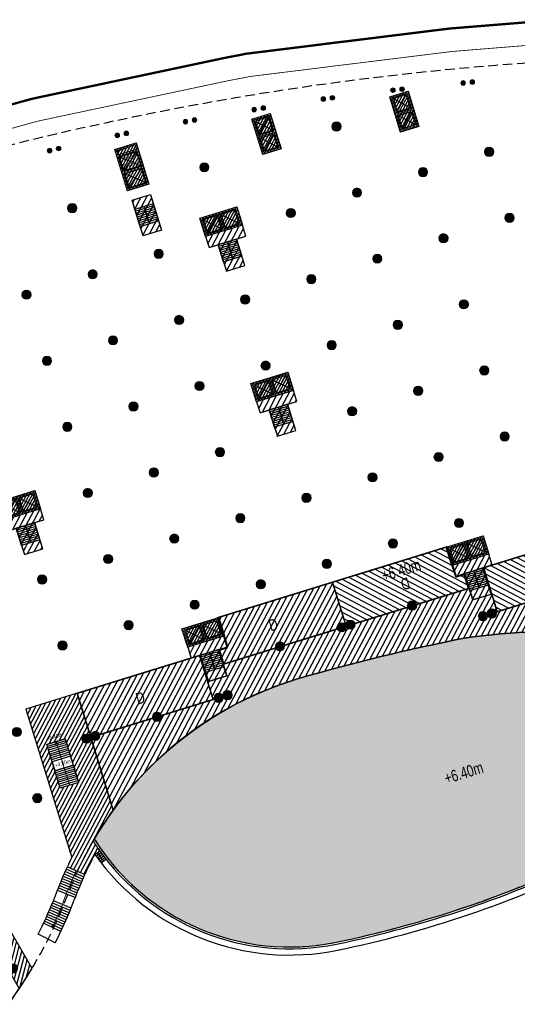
# Model space of a CAD drawing. Header units: millimetres. Extents: x -1402 to -179, y -280 to 6164.
# Tile 40 of 212: x -654 to -589, y 632 to 760. Entities that reach past the tile are written whole.
import ezdxf

# ---------------------------------------------------------------- set-up
doc = ezdxf.new("R2010")
doc.units = ezdxf.units.MM
for name, pattern in [('AJN-Limite', [1.25, 0.5, -0.25, 0, -0.25, 0, -0.25]), ('AJN-Projection', [0.375, 0.25, -0.125]), ('DASH', [0.35, 0.25, -0.1])]:
    doc.linetypes.add(name, pattern=pattern)
doc.layers.get('0').update_dxf_attribs({"linetype": 'CONTINUOUS'})
for name, color, linetype, lineweight in [('AJN-2-POT 120', 2, 'CONTINUOUS', 20), ('AJN-2-POT 60', 2, 'CONTINUOUS', 20), ('AJN-2-SBT-C', 2, 'CONTINUOUS', 20), ('AJN-5-ASC-C', 230, 'CONTINUOUS', 30), ('AJN-7-100-L', 10, 'CONTINUOUS', 18), ('AJN-7-500-A', 10, 'CONTINUOUS', 18), ('AJN-8-252-H', 252, 'CONTINUOUS', 20), ('GEO-1-LIM-V', 10, 'AJN-Limite', 25)]:
    doc.layers.add(name, color=color, linetype=linetype, lineweight=lineweight)
for name, color, linetype, true_color in [('AJN-2-SBT-H', 7, 'CONTINUOUS', 0x6e6e6e), ('AJN-9-SRF-MARINHORIZON-CIRCULATION 50 %', 7, 'CONTINUOUS', 0xff80ff), ('AJN-9-SRF-MARINHORIZON-CIRUCLATION 100 %', 7, 'CONTINUOUS', 0xd100d1), ('AJN-9-SRF-MARINHORIZON-HOUSING DUPLEX', 7, 'CONTINUOUS', 0x96cd7e), ('AJN-9-SRF-MARINHORIZON-NOT ACCESSIBLE', 7, 'CONTINUOUS', 0xcd6928), ('AJN-9-SRF-MARINHORIZON-TERRACE 50%', 7, 'CONTINUOUS', 0xf8d731)]:
    doc.layers.add(name, color=color, linetype=linetype, true_color=true_color)
for name, color, linetype in [('AJN-2-SBT-P', 251, 'AJN-Projection'), ('AJN-2-SBT-V', 51, 'CONTINUOUS'), ('AJN-8-251-H', 251, 'CONTINUOUS')]:
    doc.layers.add(name, color=color, linetype=linetype)
doc.layers.add('AJN-6-Etang', color=7, linetype='CONTINUOUS', lineweight=15, true_color=0x46a499)
doc.styles.get("Standard").update_dxf_attribs({"font": 'rs.shx', "bigfont": 'hztxt.shx'})

# ---------------------------------------------------------------- blocks, each defined once
blk = doc.blocks.new('1.20diam')
at = {"layer": 'AJN-2-SBT-H'}
h = blk.add_hatch(color=256, dxfattribs=at)
h.dxf.hatch_style = 1
edge = h.paths.add_edge_path()
edge.add_arc((0, 0), 0.6, 0, 360)
at = {"layer": 'AJN-2-POT 120', "linetype": 'Continuous'}
blk.add_circle((0, 0), 0.6, dxfattribs=at)
blk = doc.blocks.new('POT 2X1.2')
at = {"layer": 'AJN-2-POT 120', "linetype": 'Continuous', "rotation": 321.8181818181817}
for p in [(-0.6000000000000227, 0), (0.5999999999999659, 0)]:
    blk.add_blockref('1.20diam', p, dxfattribs=at)
blk = doc.blocks.new('A$C26D66667')
at = {"layer": 'AJN-2-SBT-V', "linetype": 'Continuous'}
for p, q in [((-2.273736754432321e-13, 2.340000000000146), (2.499999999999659, 2.340000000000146)), ((-5.684341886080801e-14, -2.273736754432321e-13), (5.684341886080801e-14, 2.339999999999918)), ((-2.842170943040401e-13, 2.079999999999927), (2.499999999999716, 2.080000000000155)), ((-2.273736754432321e-13, 1.819999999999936), (2.499999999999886, 1.819999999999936)), ((-2.273736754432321e-13, 1.559999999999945), (2.499999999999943, 1.560000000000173)), ((-5.684341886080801e-14, 1.299999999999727), (2.500000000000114, 1.299999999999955)), ((2.500000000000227, 2.340000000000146), (2.500000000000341, 0)), ((0, 1.039999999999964), (2.500000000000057, 1.039999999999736)), ((-1.13686837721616e-13, 0.7799999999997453), (2.499999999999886, 0.7799999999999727)), ((-1.70530256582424e-13, 0.5199999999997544), (2.500000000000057, 0.5199999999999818)), ((-1.13686837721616e-13, 0.2599999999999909), (2.5, 0.2599999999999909)), ((-5.684341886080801e-14, -2.273736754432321e-13), (2.500000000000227, 0))]:
    blk.add_line(p, q, dxfattribs=at)
blk = doc.blocks.new('ESCALIER COURBE')
at = {"layer": 'AJN-8-251-H', "linetype": 'Continuous'}
for p, q in [((-2.091465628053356, 1.405588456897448), (-0.2043146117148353, -0.2342875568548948)), ((-1.872455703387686, 1.656514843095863), (0.007522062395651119, 0.008420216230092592)), ((-3.169978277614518, 0.1367544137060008), (-1.247502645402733, -1.461563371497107)), ((-2.956494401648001, 0.3923987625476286), (-1.041011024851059, -1.214292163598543)), ((-2.741897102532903, 0.647109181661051), (-0.8334424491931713, -0.9679242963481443)), ((-2.526190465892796, 0.9008808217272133), (-0.62480087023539, -0.7224644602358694)), ((-2.309378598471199, 1.153708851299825), (-0.415090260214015, -0.477917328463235)), ((-4.009937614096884, -0.8972797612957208), (-2.060765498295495, -2.461076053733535)), ((-3.800957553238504, -0.6379605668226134), (-1.858627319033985, -2.210246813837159)), ((-3.590847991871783, -0.3795556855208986), (-1.6553966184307, -1.960301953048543)), ((-3.382344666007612, -0.1198189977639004), (-1.452913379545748, -1.709733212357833)), ((-3.418879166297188, -4.152096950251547), (-5.330543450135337, -2.541029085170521)), ((-3.205460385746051, -3.89750844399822), (-5.125533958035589, -2.296472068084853)), ((-2.993377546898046, -3.641805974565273), (-4.921807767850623, -2.050844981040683)), ((-4.505806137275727, -5.408086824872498), (-6.374642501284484, -3.747529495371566)), ((-4.285796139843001, -5.159172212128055), (-6.163301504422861, -3.508422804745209)), ((-4.067092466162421, -4.909109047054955), (-5.953215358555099, -3.268212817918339)), ((-3.849701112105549, -4.657904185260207), (-5.744389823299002, -3.02690612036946)), ((-3.633628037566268, -4.405564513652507), (-5.536830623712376, -2.78450932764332)), ((-5.173613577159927, -6.147871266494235), (-7.016136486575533, -4.45816439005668)), ((-4.949720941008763, -5.902443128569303), (-6.801065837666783, -4.222406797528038)), ((-4.727116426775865, -5.655846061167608), (-6.587232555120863, -3.985526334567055)), ((-6.312182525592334, -7.357243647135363), (-8.109842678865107, -5.619884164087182))]:
    blk.add_line(p, q, dxfattribs=at)
at = {"layer": 'AJN-8-251-H', "linetype": 'Continuous', "flags": 128}
for points in [[(-4.012698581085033, -0.8950646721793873, -0.01090874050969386), (-1.872455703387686, 1.656514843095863)], [(-2.06270429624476, -2.459520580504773, -0.01087050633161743), (-2.273736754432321e-13, 0, -6.100320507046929e-05), (0.007522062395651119, 0.008420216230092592)]]:
    blk.add_lwpolyline(points, format="xyb", dxfattribs=at)
at = {"layer": 'AJN-8-251-H', "linetype": 'Continuous'}
for points in [[(-8.109842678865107, -5.619884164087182, 0.01963747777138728), (-4.921807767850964, -2.050844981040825, -0.004816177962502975), (-4.012698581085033, -0.8950646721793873, -0.004816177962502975)], [(-6.312182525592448, -7.357243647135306, 0.01980274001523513), (-2.966707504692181, -3.609457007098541, -0.004953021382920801), (-2.06270429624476, -2.459520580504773, -0.004953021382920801)]]:
    blk.add_lwpolyline(points, format="xyb", dxfattribs=at)
at = {"layer": 'AJN-8-252-H', "flags": 128}
blk.add_lwpolyline([(-6.094875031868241, -5.303017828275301, 0.01317423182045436), (-3.944375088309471, -2.830298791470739, -0.01579367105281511), (-0.932506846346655, 0.8325026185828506)], format="xyb", dxfattribs=at)
blk.add_lwpolyline([(-5.716615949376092, -5.172940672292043), (-6.094875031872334, -5.303017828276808), (-6.018395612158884, -4.910397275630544)], dxfattribs=at)
blk = doc.blocks.new('0.60diam')
at = {"layer": 'AJN-2-SBT-H'}
h = blk.add_hatch(color=256, dxfattribs=at)
h.dxf.hatch_style = 1
edge = h.paths.add_edge_path()
edge.add_arc((0, 5.684341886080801e-14), 0.3, 0, 360)
at = {"layer": 'AJN-2-POT 60', "linetype": 'Continuous'}
blk.add_circle((0, 5.684341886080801e-14), 0.3, dxfattribs=at)
blk = doc.blocks.new('POT 2X0.6')
at = {"layer": 'AJN-2-POT 60'}
for p in [(-0.599999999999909, 0), (-0.599999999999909, 0), (0.6000000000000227, 0), (0.6000000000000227, 0)]:
    blk.add_blockref('0.60diam', p, dxfattribs=at)
blk = doc.blocks.new('A$C46E24FA1')
at = {"layer": 'AJN-2-SBT-V', "linetype": 'Continuous'}
for p, q in [((-2.273736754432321e-13, 2.340000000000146), (1.249999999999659, 2.340000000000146)), ((0, 0), (0, 2.3400000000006)), ((-3.410605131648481e-13, 2.079999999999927), (1.249999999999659, 2.079999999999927)), ((-2.273736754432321e-13, 1.819999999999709), (1.249999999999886, 1.820000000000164)), ((-1.13686837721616e-13, 1.559999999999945), (1.249999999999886, 1.559999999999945)), ((0, 1.299999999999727), (1.25, 1.300000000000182)), ((1.250000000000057, 2.3400000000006), (1.250000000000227, 0)), ((0, 1.039999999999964), (1.250000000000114, 1.039999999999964)), ((0, 0.7799999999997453), (1.249999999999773, 0.7800000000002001)), ((0, 0.5199999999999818), (1.25, 0.5199999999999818)), ((-1.13686837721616e-13, 0.2600000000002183), (1.25, 0.2600000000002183)), ((0, 0), (1.250000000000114, 0))]:
    blk.add_line(p, q, dxfattribs=at)
blk = doc.blocks.new('A$C0264420A')
at = {"layer": 'AJN-9-SRF-MARINHORIZON-CIRCULATION 50 %'}
h = blk.add_hatch(dxfattribs=at)
h.set_pattern_fill('ANSI31', color=256, scale=0.2)
h.set_pattern_definition([(45, (501.2276971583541, -440.6539288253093), (-0.4490128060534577, 0.4490128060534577), [])])
h.paths.add_polyline_path([(-1.250000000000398, 4.840000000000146), (1.250000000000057, 4.840000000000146), (1.250000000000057, 0), (-1.250000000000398, 0)])
at = {"layer": 'AJN-2-SBT-V', "flags": 128}
for points in [[(-1.250000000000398, 3.590000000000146), (-1.250000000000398, 4.840000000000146), (1.249999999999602, 4.840000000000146), (1.249999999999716, 3.590000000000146), (-1.250000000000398, 3.590000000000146)], [(-1.250000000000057, 0), (-1.250000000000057, 1.25), (1.249999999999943, 1.25), (1.250000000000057, 0), (-1.250000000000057, 0)]]:
    blk.add_lwpolyline(points, dxfattribs=at)
at = {"layer": 'AJN-9-SRF-MARINHORIZON-CIRCULATION 50 %'}
blk.add_lwpolyline([(-1.250000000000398, 4.840000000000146), (1.250000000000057, 4.840000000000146), (1.250000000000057, 0), (-1.250000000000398, 0)], close=True, dxfattribs=at)
at = {"linetype": 'Continuous', "rotation": 180}
for p in [(-3.410605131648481e-13, 3.590000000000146), (1.249999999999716, 3.590000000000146)]:
    blk.add_blockref('A$C46E24FA1', p, dxfattribs=at)
blk = doc.blocks.new('A$C63A44B90')
at = {"layer": 'AJN-2-SBT-H'}
h = blk.add_hatch(color=256, dxfattribs=at)
h.dxf.hatch_style = 1
h.paths.add_polyline_path([(-1.449999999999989, 0), (1.449999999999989, 8.881784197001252e-16), (1.449999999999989, 5.600000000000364), (-1.449999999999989, 5.600000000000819)])
h.paths.add_polyline_path([(-1.25, 4.799999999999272), (1.25, 4.799999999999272), (1.249999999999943, 5.400000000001), (-1.250000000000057, 5.400000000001)], flags=16)
h.paths.add_polyline_path([(1.25, 4.599999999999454), (1.25, 2.499999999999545), (-1.25, 2.499999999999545), (-1.25, 4.599999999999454)], flags=16)
h.paths.add_polyline_path([(1.149999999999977, 4.5), (1.149999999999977, 2.599999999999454), (-1.150000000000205, 2.599999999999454), (-1.150000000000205, 4.5)], flags=0)
h.paths.add_polyline_path([(1.25, 2.299999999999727), (1.25, 0.1999999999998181), (-1.25, 0.1999999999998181), (-1.25, 2.299999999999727)], flags=16)
h.paths.add_polyline_path([(1.149999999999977, 2.199999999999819), (1.149999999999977, 0.2999999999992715), (-1.150000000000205, 0.2999999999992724), (-1.150000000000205, 2.199999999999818)], flags=0)
h.paths.add_polyline_path([(-0.9275884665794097, 2.59974879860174), (0.9249672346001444, 2.599748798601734), (0.9249672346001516, 4.498285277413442), (-0.9275884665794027, 4.498285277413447)], flags=8)
at = {"layer": 'AJN-9-SRF-MARINHORIZON-CIRUCLATION 100 %'}
h = blk.add_hatch(dxfattribs=at)
h.set_pattern_fill('ANSI31', color=256, scale=0.1, angle=342.8336973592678)
h.set_pattern_definition([(44.99999999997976, (4295.467990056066, -2573.973389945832), (-0.2245064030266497, 0.2245064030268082), [])])
h.paths.add_polyline_path([(1.449999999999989, 0), (1.450000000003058, 5.599999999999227), (-1.449999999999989, 5.600000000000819), (-1.449999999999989, 8.881784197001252e-16)])
at = {"layer": 'AJN-2-SBT-C', "flags": 128}
for points in [[(-1.449999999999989, 0), (1.449999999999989, 0), (1.449999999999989, 5.600000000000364), (-1.449999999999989, 5.600000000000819)], [(-1.250000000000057, 5.400000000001), (1.249999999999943, 5.400000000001), (1.25, 4.799999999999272), (-1.25, 4.799999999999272)], [(1.25, 2.499999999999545), (-1.25, 2.499999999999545), (-1.25, 4.599999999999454), (1.25, 4.599999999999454)], [(-1.25, 0.1999999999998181), (-1.25, 2.299999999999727), (1.25, 2.299999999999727), (1.25, 0.1999999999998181)]]:
    blk.add_lwpolyline(points, close=True, dxfattribs=at)
at = {"layer": 'AJN-5-ASC-C'}
for p, q in [((1.149999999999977, 4.5), (-1.150000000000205, 2.599999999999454)), ((-1.150000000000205, 4.5), (1.149999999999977, 2.599999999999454)), ((1.149999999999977, 0.2999999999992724), (-1.150000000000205, 2.199999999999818)), ((-1.150000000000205, 0.2999999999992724), (1.149999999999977, 2.199999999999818))]:
    blk.add_line(p, q, dxfattribs=at)
at = {"layer": 'AJN-5-ASC-C', "flags": 128}
for points in [[(1.149999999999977, 4.5), (1.149999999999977, 2.599999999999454), (-1.150000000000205, 2.599999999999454), (-1.150000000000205, 4.5)], [(1.149999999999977, 0.2999999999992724), (1.149999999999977, 2.199999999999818), (-1.150000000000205, 2.199999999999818), (-1.150000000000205, 0.2999999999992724)]]:
    blk.add_lwpolyline(points, close=True, dxfattribs=at)
at = {"layer": 'AJN-8-251-H', "flags": 128}
blk.add_lwpolyline([(1.249999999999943, 5.400000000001), (-1.149999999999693, 5.300000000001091), (-1.249999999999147, 4.800000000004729)], dxfattribs=at)
at = {"layer": 'AJN-9-SRF-MARINHORIZON-CIRUCLATION 100 %'}
blk.add_lwpolyline([(-1.449999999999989, 5.600000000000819), (1.450000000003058, 5.599999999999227), (1.449999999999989, 0), (-1.449999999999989, 0)], close=True, dxfattribs=at)
at = {"layer": 'AJN-7-500-A', "insert": (-1.13686837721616e-13, 3.549999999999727), "char_height": 0.5, "attachment_point": 5}
blk.add_mtext_dynamic_manual_height_columns('{\\fSwis721 LtCn BT|b0|i0|c0|p34;FIRE\\PFITING}', width=11.10498822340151, gutter_width=35.69431197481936, heights=[0], dxfattribs=at)
blk = doc.blocks.new('A$C122A62CA')
at = {"layer": 'AJN-2-SBT-H'}
h = blk.add_hatch(color=256, dxfattribs=at)
h.dxf.hatch_style = 1
h.paths.add_polyline_path([(-1.250000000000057, -4.799999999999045), (1.249999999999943, -4.799999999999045), (1.249999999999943, 2.273736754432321e-13), (-1.249999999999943, -2.273736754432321e-13)])
h.paths.add_polyline_path([(1.050000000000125, -4.599999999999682), (1.050000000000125, -2.499999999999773), (-1.050000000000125, -2.499999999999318), (-1.050000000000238, -4.599999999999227)], flags=16)
h.paths.add_polyline_path([(1.050000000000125, -2.299999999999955), (-1.050000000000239, -2.2999999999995), (-1.050000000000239, -0.1999999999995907), (1.050000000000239, -0.2000000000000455)], flags=16)
at = {"layer": 'AJN-9-SRF-MARINHORIZON-CIRUCLATION 100 %'}
h = blk.add_hatch(dxfattribs=at)
h.set_pattern_fill('ANSI31', color=256, scale=0.1, angle=342.8336973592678)
h.set_pattern_definition([(44.99999999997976, (4295.667990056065, -2579.573389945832), (-0.2245064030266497, 0.2245064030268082), [])])
h.paths.add_polyline_path([(1.249999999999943, -4.799999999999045), (1.249999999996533, -6.822320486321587e-13), (-1.250000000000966, 6.821210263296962e-13), (-1.250000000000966, -4.799999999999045)])
at = {"layer": 'AJN-2-SBT-C', "flags": 128}
for points in [[(-1.249999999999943, -2.273736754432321e-13), (1.249999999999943, 2.273736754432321e-13), (1.249999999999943, -4.799999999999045), (-1.250000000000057, -4.799999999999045)], [(-1.050000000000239, -0.1999999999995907), (-1.050000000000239, -2.2999999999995), (1.050000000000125, -2.299999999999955), (1.050000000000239, -0.2000000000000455)], [(1.050000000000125, -4.599999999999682), (1.050000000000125, -2.499999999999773), (-1.050000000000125, -2.499999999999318), (-1.050000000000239, -4.599999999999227)]]:
    blk.add_lwpolyline(points, close=True, dxfattribs=at)
at = {"layer": 'AJN-5-ASC-C'}
for p, q in [((-0.9000000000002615, -0.3499999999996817), (0.9000000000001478, -2.149999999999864)), ((-0.9000000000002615, -2.149999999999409), (0.9000000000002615, -0.3500000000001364)), ((-0.9000000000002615, -4.449999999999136), (0.9000000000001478, -2.649999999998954)), ((-0.9000000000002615, -2.649999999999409), (0.9000000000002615, -4.449999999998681))]:
    blk.add_line(p, q, dxfattribs=at)
for points in [[(-0.9000000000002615, -0.3499999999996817), (-0.9000000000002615, -2.149999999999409), (0.9000000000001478, -2.149999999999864), (0.9000000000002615, -0.3500000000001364)], [(-0.9000000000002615, -4.449999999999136), (-0.9000000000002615, -2.649999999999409), (0.9000000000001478, -2.649999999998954), (0.9000000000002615, -4.449999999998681)]]:
    blk.add_lwpolyline(points, close=True, dxfattribs=at)
at = {"layer": 'AJN-9-SRF-MARINHORIZON-CIRUCLATION 100 %'}
blk.add_lwpolyline([(-1.250000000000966, 6.821210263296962e-13), (1.249999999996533, -6.821210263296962e-13), (1.249999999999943, -4.799999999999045), (-1.250000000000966, -4.799999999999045)], close=True, dxfattribs=at)
blk = doc.blocks.new('A$C74AA591F')
at = {"layer": 'AJN-2-SBT-H'}
h = blk.add_hatch(color=256, dxfattribs=at)
h.dxf.hatch_style = 1
h.paths.add_polyline_path([(-1.799999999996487, -2.499999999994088), (-1.799999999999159, -2.299999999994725), (-2.300000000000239, -2.29999999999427), (-2.299999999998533, -0.1999999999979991), (-0.1000000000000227, -0.1999999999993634), (-0.1000000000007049, -2.299999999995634), (-0.5999999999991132, -2.299999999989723), (-0.5999999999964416, -2.499999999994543), (0.600000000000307, -2.499999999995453), (0.5999999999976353, -2.299999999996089), (0.09999999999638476, -2.299999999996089), (0.0999999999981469, -0.1999999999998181), (2.299999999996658, -0.2000000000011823), (2.299999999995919, -2.299999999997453), (1.79999999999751, -2.299999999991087), (1.800000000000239, -2.499999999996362), (2.499999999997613, -2.499999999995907), (2.499999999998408, -1.364242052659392e-12), (-2.499999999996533, 4.547473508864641e-13), (-2.499999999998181, -2.499999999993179)])
at = {"layer": 'AJN-9-SRF-MARINHORIZON-CIRCULATION 50 %'}
h = blk.add_hatch(dxfattribs=at)
h.set_pattern_fill('ANSI31', color=256, scale=0.2, angle=342.8336973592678)
h.set_pattern_definition([(44.99999999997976, (4351.085152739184, -2587.403389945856), (-0.4490128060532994, 0.4490128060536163), [])])
h.paths.add_polyline_path([(1.250000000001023, -3.999999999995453), (2.49999999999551, -3.999999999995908), (2.499999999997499, -2.5), (-2.499999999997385, -2.499999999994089), (-2.499999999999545, -3.999999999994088), (-1.250000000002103, -3.999999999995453), (-1.250000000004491, -7.589999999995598), (1.249999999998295, -7.589999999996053)])
at = {"layer": 'AJN-9-SRF-MARINHORIZON-CIRUCLATION 100 %'}
h = blk.add_hatch(dxfattribs=at)
h.set_pattern_fill('ANSI31', color=256, scale=0.1, angle=342.8336973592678)
h.set_pattern_definition([(44.99999999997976, (4294.417990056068, -2579.573389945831), (-0.2245064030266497, 0.2245064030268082), [])])
h.paths.add_polyline_path([(-2.499999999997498, 1.36413103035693e-12), (-2.499999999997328, -2.499999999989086), (2.499999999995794, -2.499999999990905), (2.499999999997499, -1.364242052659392e-12)])
at = {"layer": 'AJN-2-SBT-C', "flags": 128}
blk.add_lwpolyline([(-0.5999999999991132, -2.299999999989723), (-0.5999999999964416, -2.499999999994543), (0.600000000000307, -2.499999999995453), (0.5999999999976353, -2.299999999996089), (0.09999999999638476, -2.299999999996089), (0.0999999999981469, -0.1999999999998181), (2.299999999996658, -0.2000000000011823), (2.299999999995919, -2.299999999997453), (1.79999999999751, -2.299999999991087), (1.800000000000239, -2.499999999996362), (2.499999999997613, -2.499999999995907), (2.499999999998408, -1.364242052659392e-12), (-2.499999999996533, 4.547473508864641e-13), (-2.499999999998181, -2.499999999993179), (-1.799999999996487, -2.499999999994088), (-1.799999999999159, -2.299999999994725), (-2.300000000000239, -2.29999999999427), (-2.299999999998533, -0.1999999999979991), (-0.1000000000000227, -0.1999999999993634), (-0.1000000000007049, -2.299999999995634)], close=True, dxfattribs=at)
at = {"layer": 'AJN-2-SBT-V'}
for p, q in [((-0.5999999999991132, -2.299999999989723), (-1.799999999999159, -2.299999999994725)), ((1.79999999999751, -2.299999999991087), (0.5999999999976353, -2.299999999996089))]:
    blk.add_line(p, q, dxfattribs=at)
at = {"layer": 'AJN-2-SBT-V', "flags": 128}
for points in [[(2.499999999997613, -2.499999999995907), (-2.499999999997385, -2.499999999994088), (-2.499999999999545, -3.999999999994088), (2.499999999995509, -3.999999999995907)], [(-1.250000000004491, -6.339999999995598), (-1.250000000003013, -7.589999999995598), (1.249999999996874, -7.589999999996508), (1.249999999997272, -6.339999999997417)]]:
    blk.add_lwpolyline(points, close=True, dxfattribs=at)
at = {"layer": 'AJN-5-ASC-C'}
for p, q in [((-0.2499999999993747, -2.149999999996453), (-2.149999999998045, -0.3499999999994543)), ((-2.149999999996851, -2.149999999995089), (-0.2499999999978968, -0.3500000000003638)), ((2.149999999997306, -2.149999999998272), (0.2499999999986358, -0.3500000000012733)), ((0.2499999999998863, -2.149999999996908), (2.149999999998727, -0.3500000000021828))]:
    blk.add_line(p, q, dxfattribs=at)
for points in [[(-0.2499999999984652, -2.149999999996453), (-0.2499999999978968, -0.3500000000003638), (-2.149999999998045, -0.3499999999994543), (-2.149999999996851, -2.149999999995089)], [(2.149999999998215, -2.149999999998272), (2.149999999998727, -0.3500000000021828), (0.2499999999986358, -0.3500000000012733), (0.2499999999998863, -2.149999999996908)]]:
    blk.add_lwpolyline(points, close=True, dxfattribs=at)
at = {"layer": 'AJN-9-SRF-MARINHORIZON-CIRCULATION 50 %'}
blk.add_lwpolyline([(-1.250000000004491, -7.589999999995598), (1.249999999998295, -7.589999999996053), (1.250000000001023, -3.999999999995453), (2.499999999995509, -3.999999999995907), (2.499999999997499, -2.5), (-2.499999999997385, -2.499999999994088), (-2.499999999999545, -3.999999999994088), (-1.250000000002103, -3.999999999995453)], close=True, dxfattribs=at)
at = {"layer": 'AJN-9-SRF-MARINHORIZON-CIRUCLATION 100 %'}
blk.add_lwpolyline([(-2.499999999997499, 1.364242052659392e-12), (2.499999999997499, -1.364242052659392e-12), (2.499999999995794, -2.499999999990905), (-2.499999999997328, -2.499999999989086)], close=True, dxfattribs=at)
at = {"linetype": 'Continuous', "rotation": 179.9999999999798}
for p in [(-1.932676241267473e-12, -3.999999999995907), (1.249999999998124, -3.999999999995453)]:
    blk.add_blockref('A$C46E24FA1', p, dxfattribs=at)
blk = doc.blocks.new('A$C35AE3923')
at = {"layer": 'AJN-9-SRF-MARINHORIZON-HOUSING DUPLEX'}
h = blk.add_hatch(dxfattribs=at)
h.set_pattern_fill('ANSI31', color=256, scale=0.2)
h.set_pattern_definition([(45, (502.577697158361, -2534.103928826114), (-0.4490128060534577, 0.4490128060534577), [])])
h.paths.add_polyline_path([(0, 0), (0, 6), (-15.6000000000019, 5.999999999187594), (-15.60000000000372, 1.899999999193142), (-16.64999999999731, 1.899999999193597), (-16.64999999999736, 0)])
at = {"layer": 'AJN-2-SBT-C', "const_width": 0.2, "flags": 128}
blk.add_lwpolyline([(0, 6), (-15.6000000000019, 5.999999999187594), (-15.60000000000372, 1.899999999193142), (-16.64999999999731, 1.899999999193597), (-16.64999999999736, 0), (0, 0)], close=True, dxfattribs=at)
at = {"layer": 'AJN-7-500-A', "insert": (-8.999999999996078, 2.999999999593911), "char_height": 1.5, "attachment_point": 5, "rotation": 359.9999999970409}
blk.add_mtext_dynamic_manual_height_columns('{\\fSwis721 LtCn BT|b0|i0|c0|p34;D}', width=58.7580560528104, gutter_width=35.69431197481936, heights=[0], dxfattribs=at)
blk = doc.blocks.new('A$C1C3A7D13')
at = {"layer": 'AJN-9-SRF-MARINHORIZON-HOUSING DUPLEX'}
h = blk.add_hatch(dxfattribs=at)
h.set_pattern_fill('ANSI31', color=256, scale=0.2)
h.set_pattern_definition([(45, (502.577697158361, -2532.603928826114), (-0.4490128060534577, 0.4490128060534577), [])])
h.paths.add_polyline_path([(-16.64999999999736, 6), (-16.64999999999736, 0), (0, 0), (0, 6)])
at = {"layer": 'AJN-2-SBT-C', "const_width": 0.2, "flags": 128}
blk.add_lwpolyline([(0, 6), (-16.64999999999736, 6), (-16.64999999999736, 0), (0, 0)], close=True, dxfattribs=at)
at = {"layer": 'AJN-7-500-A', "insert": (-8.98404661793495, 3), "char_height": 1.5, "attachment_point": 5, "rotation": 359.9999999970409}
blk.add_mtext_dynamic_manual_height_columns('{\\fSwis721 LtCn BT|b0|i0|c0|p34;D}', width=58.7580560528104, gutter_width=35.69431197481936, heights=[0], dxfattribs=at)

msp = doc.modelspace()

# ---------------------------------------------------------------- hatches: boundary and pattern name
at = {"layer": 'AJN-6-Etang', "transparency": 33554687}
h = msp.add_hatch(color=256, dxfattribs=at)
h.dxf.hatch_style = 1
h.set_gradient(color1=(143, 224, 240), color2=(237, 250, 252), rotation=220, centered=1, tint=0.800000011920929, name='INVCURVED')
edge = h.paths.add_edge_path()
edge.add_arc((-526.7406037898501, 669.4621024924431), 5.000000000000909, 269.9999999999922, 368.3142137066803)
edge.add_line((-521.7931540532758, 670.1851108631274), (-523.015032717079, 678.5462634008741))
edge.add_arc((-529.9453750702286, 677.9386470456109), 6.95692768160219, -9.298855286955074, 5.010583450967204, ccw=False)
edge.add_arc((-525.3469842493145, 677.1652444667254), 2.294084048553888, 307.00033359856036, 351.2059647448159, ccw=False)
edge.add_arc((-527.6510556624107, 680.0171362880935), 5.959617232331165, 294.4264649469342, 308.19044598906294, ccw=False)
edge.add_arc((-536.1791950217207, 696.9413335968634), 24.90736390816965, 263.3458975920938, 296.1893437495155, ccw=False)
edge.add_arc((-527.8576559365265, 772.1274040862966), 100.5522168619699, 252.6562582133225, 263.60043904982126, ccw=False)
edge.add_arc((-591.4480943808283, 558.1774986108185), 122.6653533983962, 74.09507165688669, 83.05663605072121)
edge.add_arc((-585.3088098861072, 612.0915934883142), 68.4058003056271, 82.70206975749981, 98.77148672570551)
edge.add_arc((-545.9599434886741, 428.3312269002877), 256.2479434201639, 101.2018666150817, 106.1646998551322)
edge.add_arc((-603.9778946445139, 630.1391539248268), 46.26852690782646, 106.7330714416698, 149.5874440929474)
edge.add_arc((-618.4786271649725, 669.5228602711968), 30.00000000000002, 212.1441257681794, 281.6391712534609)
edge.add_arc((-640.9707072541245, 778.7166759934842), 141.4862460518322, 281.6391712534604, 295.8553758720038)
edge.add_arc((-522.3316057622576, 535.2501567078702), 129.3486840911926, 98.03766878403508, 116.11541465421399, ccw=False)
edge.add_arc((-503.5929547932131, 302.2145370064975), 362.9863803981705, 93.6562339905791, 95.82263408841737, ccw=False)
at = {"layer": 'AJN-9-SRF-MARINHORIZON-NOT ACCESSIBLE'}
h = msp.add_hatch(dxfattribs=at)
h.set_pattern_fill('ANSI31', color=256, scale=0.15)
h.set_pattern_definition([(62.16630264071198, (-675.2100222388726, 136.2834458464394), (-0.4211509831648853, 0.2223643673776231), [])])
h.paths.add_polyline_path([(-524.8218382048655, 690.9099920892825, 0.02914477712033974), (-525.174745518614, 692.62118263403), (-529.4402783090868, 691.3030458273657), (-524.4093994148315, 675.0162661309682, 0.02936344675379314), (-523.8458668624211, 675.4304625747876, 0.1710668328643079), (-523.089872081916, 676.7550417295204, 0.06469406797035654), (-523.0150327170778, 678.5462634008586)])
h.paths.add_polyline_path([(-646.0982943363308, 672.5358396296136), (-652.7864591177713, 670.4698164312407), (-646.8185997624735, 651.1505625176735, 0.006725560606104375), (-647.3805131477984, 649.964988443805), (-645.0978556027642, 648.9451811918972, -0.01574640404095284), (-643.8013922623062, 651.5545529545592), (-643.1489538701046, 652.0175045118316, -0.01294597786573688), (-644.0219274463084, 653.3178514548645, -0.02595515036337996), (-641.4048379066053, 657.3421041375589)])
h.paths.add_polyline_path([(-647.6672778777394, 666.6034863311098), (-645.9170610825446, 660.9376553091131), (-648.3056913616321, 660.1997898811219), (-650.0559081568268, 665.865620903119)], flags=16)
h = msp.add_hatch(dxfattribs=at)
h.set_pattern_fill('ANSI31', color=256, scale=0.15)
h.set_pattern_definition([(75.32562588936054, (-694.4212781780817, -38.76943665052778), (-0.4607152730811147, 0.1206461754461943), [])])
h.paths.add_polyline_path([(-729.348062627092, 606.2564509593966, 0.04253943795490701), (-724.982325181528, 603.4121897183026, 0.0836149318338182), (-717.2800143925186, 600.3084686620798), (-722.9489040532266, 609.99965768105)])
h.paths.add_polyline_path([(-656.4073057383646, 644.2892799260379), (-658.7810227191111, 642.9007671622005), (-653.638092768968, 634.1087268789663, 0.0124149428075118), (-651.984846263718, 636.7289121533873)])
at = {"layer": 'AJN-9-SRF-MARINHORIZON-TERRACE 50%', "true_color": 0xf8d731, "transparency": 33554559}
h = msp.add_hatch(dxfattribs=at)
h.set_pattern_fill('ANSI31', color=40, scale=0.2)
h.set_pattern_definition([(62.16630264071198, (-675.2100222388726, 136.2834458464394), (-0.5615346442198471, 0.2964858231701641), [])])
h.paths.add_polyline_path([(-566.9357962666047, 690.7099668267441), (-591.4431429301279, 683.1394675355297), (-592.1544452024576, 685.4421071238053), (-594.6386206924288, 684.6747270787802), (-595.1079031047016, 686.193895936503), (-627.1155488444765, 676.3064992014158), (-626.6462664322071, 674.7873303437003), (-629.1304419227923, 674.0199502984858), (-628.4191396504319, 671.7173107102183), (-644.3274173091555, 666.8031269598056), (-641.4048379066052, 657.3421041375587, -0.1640081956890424), (-617.2992204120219, 674.4485080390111, -0.02165783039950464), (-595.7402857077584, 679.6973464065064, -0.07023118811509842), (-576.6193047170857, 679.9432405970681, -0.03912214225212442), (-557.8326426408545, 676.1469452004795, 0.04778932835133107), (-539.0653384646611, 672.2017508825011, 0.1442957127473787), (-525.1866047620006, 674.5909480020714, 0.03721705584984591), (-524.4093994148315, 675.0162661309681), (-527.669608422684, 685.5702691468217), (-544.8677464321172, 680.2576380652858), (-546.5795942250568, 685.7992603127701), (-563.7777322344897, 680.4866292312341)])

# ---------------------------------------------------------------- linework, layer by layer
at = {"layer": 'AJN-2-SBT-P', "ltscale": 5, "flags": 128}
msp.add_lwpolyline([(-767.6830869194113, 672.1480745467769, -0.05121987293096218), (-760.7108442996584, 664.390733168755, -0.08997890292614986), (-756.5121108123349, 655.404548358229, 0.02060412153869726), (-755.4064137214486, 650.675734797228, 0.06468475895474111), (-749.490318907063, 636.6862307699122, 0.03286619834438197), (-732.1687331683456, 609.7565087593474, 0.002338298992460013), (-729.3480626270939, 606.2564509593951, 0.01445521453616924), (-711.1978379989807, 585.2213184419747, 0.08916851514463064), (-704.9170514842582, 580.4256658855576, 0.3184438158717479), (-696.5850652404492, 581.6196761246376, 0.07982005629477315), (-692.9450630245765, 586.3823370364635, -0.007477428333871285), (-687.9677464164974, 595.3176873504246, -0.04115969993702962), (-685.263491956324, 599.2245642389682, -0.02993334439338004), (-663.9580859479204, 622.2056561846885, 0.1132434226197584), (-647.8496234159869, 644.9935672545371, -0.01578281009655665), (-646.0592934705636, 649.3675588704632, -0.02498436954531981), (-643.8799997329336, 653.5613355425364, 0.3128781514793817), (-612.4261998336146, 640.1397337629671, 0.06210957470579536), (-579.2684073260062, 651.3935280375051, -0.07904304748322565), (-540.4176712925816, 663.3281653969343, -0.00945298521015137), (-526.7406037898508, 664.4621024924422, 0.4573830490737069), (-521.7931540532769, 670.1851108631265), (-524.0339273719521, 685.5184234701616), (-524.8218382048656, 690.9099920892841, 0.03842573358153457), (-525.3285562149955, 693.1556785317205), (-534.454351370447, 722.7893367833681, 0.2247122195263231), (-541.5702899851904, 730.569787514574, -0.2328075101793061), (-548.5503743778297, 738.4415270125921, 0.1068267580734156), (-556.3714938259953, 755.4539288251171), (-560.7691083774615, 755.4539288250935, 0.1422323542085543), (-768.0204055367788, 695.2809470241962)], format="xyb", dxfattribs=at)
at = {"layer": 'AJN-2-SBT-V', "flags": 128}
for points in [[(-646.0982943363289, 672.5358396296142), (-652.7864591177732, 670.4698164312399), (-646.8185997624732, 651.1505625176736, 0.006725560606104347), (-647.3805131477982, 649.964988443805), (-645.097855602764, 648.9451811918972, -0.01574640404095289), (-643.8013922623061, 651.5545529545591), (-643.1489538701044, 652.0175045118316, -0.01294597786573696), (-644.0219274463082, 653.3178514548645, -0.1907754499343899), (-617.2992204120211, 674.4485080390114, -0.02165783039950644), (-595.7402857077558, 679.6973464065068, -0.07023118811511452), (-576.6193047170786, 679.9432405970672, -0.03912214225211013), (-557.8326426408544, 676.1469452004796, 0.04778932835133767), (-539.0653384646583, 672.2017508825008, 0.144295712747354), (-525.1866047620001, 674.5909480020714, 0.06012900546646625), (-523.9663593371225, 675.3331155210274, 0.1884968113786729), (-523.0898720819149, 676.7550417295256, 0.0646940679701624), (-523.0150327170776, 678.5462634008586), (-524.8218382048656, 690.9099920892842, 0.02914477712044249), (-525.174745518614, 692.62118263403), (-529.4404854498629, 691.3029818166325)], [(-722.948904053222, 609.9996576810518), (-722.948904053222, 609.9996576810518), (-729.3480626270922, 606.2564509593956, 0.04253943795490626), (-724.9823251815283, 603.4121897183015, 0.2111097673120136), (-704.9509894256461, 600.7161461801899, 0.1002051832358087), (-664.0674349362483, 622.1080411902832, 0.07643808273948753), (-651.9848462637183, 636.7289121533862), (-656.4073057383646, 644.2892799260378), (-658.781022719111, 642.9007671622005)]]:
    msp.add_lwpolyline(points, format="xyb", dxfattribs=at)
msp.add_lwpolyline([(-526.7406037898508, 664.4621024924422, 0.4573830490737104), (-521.7931540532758, 670.1851108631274), (-523.015032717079, 678.5462634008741, -0.0625179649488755), (-523.0798687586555, 676.8145181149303, -0.1953116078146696), (-523.9663593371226, 675.3331155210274, -0.06012900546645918), (-525.186604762, 674.5909480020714, -0.1442957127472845), (-539.0653384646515, 672.2017508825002, -0.04778932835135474), (-557.8326426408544, 676.1469452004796, 0.03912214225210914), (-576.6193047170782, 679.9432405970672, 0.0702311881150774), (-595.7402857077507, 679.6973464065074, 0.02165783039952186), (-617.2992204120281, 674.4485080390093, 0.1891976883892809), (-643.8799997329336, 653.5613355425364, 0.3128781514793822), (-612.4261998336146, 640.1397337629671, 0.06210957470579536), (-579.2684073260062, 651.3935280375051, -0.07904304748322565), (-540.4176712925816, 663.3281653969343, -0.00945298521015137)], format="xyb", close=True, dxfattribs=at)
msp.add_lwpolyline([(-646.6077031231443, 663.173413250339), (-646.9766358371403, 664.3677283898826), (-649.3652661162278, 663.6298629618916), (-648.9963334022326, 662.4355478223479)], close=True, dxfattribs=at)
at = {"layer": 'AJN-8-251-H', "linetype": 'Continuous'}
for p, q in [((-643.6436269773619, 651.3342571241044), (-642.9952533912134, 651.8028845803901)), ((-643.4839452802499, 651.1153464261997), (-642.8396858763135, 651.5896140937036)), ((-643.3223593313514, 650.8978375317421), (-642.6822631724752, 651.3777092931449)), ((-643.1588814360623, 650.6817470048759), (-642.5229972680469, 651.1671863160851)), ((-642.9935240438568, 650.4670913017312), (-642.3619002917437, 650.958061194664))]:
    msp.add_line(p, q, dxfattribs=at)
at = {"layer": 'AJN-8-251-H', "linetype": 'Continuous', "flags": 128}
for points in [[(-643.3727850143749, 652.3373022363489, 0.3010615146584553), (-612.3757629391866, 639.8948743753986, 0.06211058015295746), (-579.1588710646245, 651.1688012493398, -0.07903473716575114), (-540.3874993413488, 663.0799456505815, -0.009444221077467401), (-526.7325258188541, 664.2121087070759, 0.3663105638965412), (-521.5616784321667, 668.6011540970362, 0.3663105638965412)], [(-643.8027127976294, 651.5564141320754, 0.2975664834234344), (-612.214364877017, 639.111324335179, 0.06211378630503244), (-578.8083486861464, 650.449678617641, -0.07900795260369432), (-540.2909288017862, 662.2856440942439, -0.009416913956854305), (-526.7054720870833, 663.412204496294, 0.2854090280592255), (-521.3006054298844, 666.8146664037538, 0.2854090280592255)]]:
    msp.add_lwpolyline(points, format="xyb", dxfattribs=at)
at = {"layer": 'AJN-8-252-H'}
msp.add_line((-647.1113762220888, 660.5687225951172), (-648.8615930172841, 666.2345536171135), dxfattribs=at)
at = {"layer": 'AJN-8-252-H', "flags": 128}
for points in [[(-648.950441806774, 665.8445460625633), (-648.8615930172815, 666.234553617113), (-648.5682609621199, 665.9626045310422)], [(-643.4343448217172, 651.3881178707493), (-643.4751730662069, 651.7860287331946), (-643.1101580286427, 651.6224315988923)]]:
    msp.add_lwpolyline(points, dxfattribs=at)
msp.add_lwpolyline([(-643.4751730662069, 651.7860287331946, 0.01090874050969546), (-642.6777121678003, 650.7125762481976, 0.01090874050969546)], format="xyb", dxfattribs=at)
at = {"layer": 'AJN-9-SRF-MARINHORIZON-NOT ACCESSIBLE', "flags": 128}
for points in [[(-646.0982943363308, 672.5358396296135), (-652.7864591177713, 670.4698164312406), (-646.8185997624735, 651.1505625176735, 0.0067255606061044), (-647.3805131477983, 649.964988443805), (-645.0978556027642, 648.9451811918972, -0.01574640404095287), (-643.8013922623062, 651.5545529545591), (-643.1489538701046, 652.0175045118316, -0.01294597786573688), (-644.0219274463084, 653.3178514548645, -0.02595515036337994), (-641.4048379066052, 657.3421041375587)], [(-656.4073057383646, 644.2892799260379), (-658.7810227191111, 642.9007671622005), (-653.638092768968, 634.1087268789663, 0.01241494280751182), (-651.984846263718, 636.7289121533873)]]:
    msp.add_lwpolyline(points, format="xyb", close=True, dxfattribs=at)
msp.add_lwpolyline([(-647.6672778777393, 666.6034863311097), (-645.9170610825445, 660.937655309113), (-648.305691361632, 660.1997898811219), (-650.0559081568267, 665.8656209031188)], close=True, dxfattribs=at)
at = {"layer": 'AJN-9-SRF-MARINHORIZON-TERRACE 50%', "flags": 128}
msp.add_lwpolyline([(-566.9357962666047, 690.7099668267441), (-591.4431429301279, 683.1394675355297), (-592.1544452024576, 685.4421071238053), (-594.6386206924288, 684.6747270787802), (-595.1079031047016, 686.193895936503), (-627.1155488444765, 676.3064992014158), (-626.6462664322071, 674.7873303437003), (-629.1304419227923, 674.0199502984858), (-628.4191396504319, 671.7173107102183), (-644.3274173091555, 666.8031269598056), (-641.4048379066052, 657.3421041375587, -0.1640081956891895), (-617.2992204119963, 674.4485080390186, -0.0216578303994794), (-595.7402857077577, 679.6973464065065, -0.07023118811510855), (-576.6193047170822, 679.9432405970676, -0.03912214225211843), (-557.8326426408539, 676.1469452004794, 0.04778932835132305), (-539.0653384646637, 672.2017508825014, 0.1442957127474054), (-525.1866047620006, 674.5909480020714, 0.03721705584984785), (-524.4093994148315, 675.0162661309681), (-527.669608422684, 685.5702691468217), (-544.8677464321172, 680.2576380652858), (-546.5795942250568, 685.7992603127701), (-563.7777322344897, 680.4866292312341)], format="xyb", close=True, dxfattribs=at)
at = {"layer": 'GEO-1-LIM-V', "linetype": 'Continuous', "ltscale": 25, "const_width": 0.3}
msp.add_lwpolyline([(-585.2830575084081, 760.0287251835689), (-589.1066534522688, 759.7189011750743), (-592.946043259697, 759.4077973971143), (-597.6497304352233, 759.0266600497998), (-601.411003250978, 758.5608694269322), (-605.1832853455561, 758.0937154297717), (-608.981144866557, 757.6233939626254), (-610.9189722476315, 757.3834162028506), (-612.7981530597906, 757.1621021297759), (-614.7177716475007, 756.912978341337), (-616.6212367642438, 756.6772559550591), (-618.5250564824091, 756.4414896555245), (-620.4414612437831, 756.2041648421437), (-624.2503464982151, 755.7324779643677), (-624.695492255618, 755.6291279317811), (-626.8973120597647, 755.210277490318), (-628.7209430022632, 754.8234161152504), (-630.6348667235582, 754.4174002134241), (-632.4190100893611, 754.0389156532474), (-634.3427333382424, 753.6308209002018), (-636.2958620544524, 753.2164881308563), (-638.1979508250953, 752.8129828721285), (-639.9880201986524, 752.4332411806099), (-641.896297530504, 752.028423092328), (-643.737454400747, 751.6378438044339), (-645.4893456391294, 751.2662011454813), (-647.4403967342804, 750.852309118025), (-649.4018367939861, 750.4362131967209), (-651.2801234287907, 750.0377572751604), (-652.0511223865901, 749.8636865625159), (-653.3065034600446, 749.5244860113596), (-656.1830043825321, 748.7156393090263)], dxfattribs=at)
at = {"layer": 'GEO-1-LIM-V', "linetype": 'DASH', "ltscale": 5, "const_width": 0.1}
msp.add_lwpolyline([(-585.0407631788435, 757.0385256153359), (-588.8643591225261, 756.7287016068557), (-592.7037489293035, 756.4175978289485), (-597.344096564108, 756.0415928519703), (-601.0423039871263, 755.5836121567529), (-604.814586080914, 755.1164581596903), (-608.6124456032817, 754.6461366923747), (-610.5591745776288, 754.4050565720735), (-612.4296476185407, 754.1847680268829), (-614.3403710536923, 753.9367986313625), (-616.2525374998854, 753.6999986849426), (-618.1563572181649, 753.4642323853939), (-620.072761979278, 753.2269075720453), (-623.7253194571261, 752.7745801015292), (-624.0756917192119, 752.6932337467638), (-626.3056496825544, 752.2690306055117), (-628.0983833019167, 751.8887237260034), (-630.0123070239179, 751.4827078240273), (-631.7964503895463, 751.1042232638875), (-633.7201736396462, 750.6961285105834), (-635.6733023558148, 750.2817957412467), (-637.575391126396, 749.878290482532), (-639.3654604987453, 749.4985487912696), (-641.2737378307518, 749.0937307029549), (-643.1148947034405, 748.7031514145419), (-644.8667859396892, 748.331508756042), (-646.8178370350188, 747.9176167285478), (-648.779277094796, 747.5015208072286), (-650.6384717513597, 747.1071150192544), (-651.3291966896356, 746.95116800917), (-652.5091779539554, 746.6323402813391), (-655.3709250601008, 745.8276422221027)], dxfattribs=at)

# ---------------------------------------------------------------- block references
for name, p, rotation in [('A$C122A62CA', (-604.2481458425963, 750.5113971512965), 17.1663026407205), ('A$C122A62CA', (-622.1841492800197, 747.5873963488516), 17.1663026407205), ('A$C63A44B90', (-638.1721879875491, 738.3574116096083), 17.16630264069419), ('A$C0264420A', (-636.3422817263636, 732.433608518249), 17.16630264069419), ('A$C74AA591F', (-627.7432127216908, 735.0899240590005), 17.16630264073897), ('A$C74AA591F', (-621.1024238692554, 713.5922515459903), 17.16630264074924), ('A$C74AA591F', (-654.0229690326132, 698.1897288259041), 17.16630264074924), ('A$C74AA591F', (-595.6844649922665, 692.2955413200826), 17.16630264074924), ('A$C35AE3923', (-611.1117259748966, 681.2501975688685), 17.16630264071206), ('A$C74AA591F', (-630.0807410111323, 681.670279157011), 17.16630264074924), ('A$C1C3A7D13', (-628.4191396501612, 671.7173107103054), 17.16630264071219)]:
    msp.add_blockref(name, p, dxfattribs=dict(rotation=rotation))
at = {"xscale": -1}
for name, p, rotation in [('A$C1C3A7D13', (-591.4431429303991, 683.1394675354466), 17.16630264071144), ('A$C35AE3923', (-611.1117259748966, 681.2501975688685), 17.16630264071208)]:
    msp.add_blockref(name, p, dxfattribs=dict(at, rotation=rotation))
at = {"linetype": 'Continuous', "rotation": 197.1663026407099}
for p in [(-647.6672778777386, 666.6034863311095), (-646.6077031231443, 663.173413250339)]:
    msp.add_blockref('A$C26D66667', p, dxfattribs=at)
at = {"layer": 'AJN-2-POT 120', "linetype": 'Continuous'}
for p, rotation in [((-612.3602236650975, 746.2785856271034), 321.8181818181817), ((-592.5057701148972, 742.9921477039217), 321.8181818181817), ((-629.5583616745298, 740.965954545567), 321.8181818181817), ((-601.1048391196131, 740.3358321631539), 321.8181818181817), ((-609.7039081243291, 737.6795166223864), 321.8181818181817), ((-646.756499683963, 735.6533234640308), 321.8181818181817), ((-618.3029771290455, 735.023201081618), 321.8181818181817), ((-589.84945457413, 734.3930786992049), 321.8181818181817), ((-598.4485235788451, 731.7367631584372), 321.8181818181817), ((-635.5011151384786, 729.7105700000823), 321.8181818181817), ((-607.0475925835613, 729.080447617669), 321.8181818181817), ((-644.1001841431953, 727.0542544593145), 321.8181818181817), ((-615.6466615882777, 726.4241320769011), 321.8181818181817), ((-652.6992531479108, 724.3979389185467), 321.8181818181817), ((-624.2457305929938, 723.7678165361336), 321.8181818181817), ((-595.7922080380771, 723.1376941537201), 321.8181818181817), ((-632.8447995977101, 721.1115009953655), 321.8181818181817), ((-604.3912770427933, 720.4813786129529), 321.8181818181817), ((-641.4438686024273, 718.4551854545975), 321.8181818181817), ((-612.9903460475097, 717.8250630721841), 321.8181818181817), ((-650.0429376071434, 715.7988699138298), 321.8181818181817), ((-621.589415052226, 715.1687475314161), 321.8181818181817), ((-593.1358924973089, 714.5386251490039), 321.8181818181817), ((-630.1884840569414, 712.5124319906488), 321.8181818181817), ((-601.734961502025, 711.882309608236), 321.8181818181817), ((-638.7875530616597, 709.8561164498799), 321.8181818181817), ((-610.3340305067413, 709.2259940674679), 321.8181818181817), ((-647.3866220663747, 707.1998009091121), 321.8181818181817), ((-590.4795769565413, 705.9395561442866), 321.8181818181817), ((-627.5321685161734, 703.9133629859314), 321.8181818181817), ((-599.078645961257, 703.2832406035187), 321.8181818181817), ((-636.1312375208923, 701.2570474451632), 321.8181818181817), ((-607.6777149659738, 700.6269250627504), 321.8181818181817), ((-644.7303065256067, 698.6007319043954), 321.8181818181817), ((-616.27678397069, 697.9706095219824), 321.8181818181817), ((-624.8758529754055, 695.3142939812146), 321.8181818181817), ((-596.4223304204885, 694.6841715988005), 321.8181818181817), ((-633.4749219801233, 692.6579784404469), 321.8181818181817), ((-605.0213994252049, 692.0278560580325), 321.8181818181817), ((-642.0739909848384, 690.0016628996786), 321.8181818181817), ((-613.6204684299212, 689.3715405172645), 321.8181818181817), ((-650.6730599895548, 687.3453473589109), 321.8181818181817), ((-622.2195374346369, 686.7152249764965), 321.8181818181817), ((-630.8186064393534, 684.0589094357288), 321.8181818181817), ((-602.5244628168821, 683.9447311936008), 321.8181818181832), ((-639.417675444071, 681.4025938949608), 321.8181818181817), ((-648.016744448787, 678.7462783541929), 321.8181818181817), ((-619.7226008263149, 678.6321001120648), 321.8181818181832), ((-635.7283483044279, 669.4594425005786), 321.8181818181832), ((-653.9594979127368, 667.4908938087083), 321.8181818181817), ((-651.3031823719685, 658.8918248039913), 321.8181818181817)]:
    msp.add_blockref('1.20diam', p, dxfattribs=dict(at, rotation=rotation))
at = {"layer": 'AJN-2-POT 120'}
for p, rotation in [((-592.7330032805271, 682.7410202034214), 17.16630264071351), ((-611.1235318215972, 681.2884156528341), 17.16630264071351), ((-627.129279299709, 672.1157580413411), 17.16630264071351), ((-644.327417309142, 666.8031269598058), 17.16630264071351), ((-654.9941697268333, 636.4269935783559), 30.32562588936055)]:
    msp.add_blockref('POT 2X1.2', p, dxfattribs=dict(at, rotation=rotation))
at = {"layer": 'AJN-2-POT 60'}
for p, rotation in [((-595.2894754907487, 752.0036052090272), 5.171348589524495), ((-604.4212835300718, 751.0718813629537), 6.533767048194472), ((-604.4212835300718, 751.0718813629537), 6.533767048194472), ((-613.4876743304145, 749.928387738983), 7.890129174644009), ((-613.4876743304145, 749.928387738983), 7.890129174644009), ((-622.4894626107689, 748.575761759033), 9.241265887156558), ((-622.4894626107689, 748.575761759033), 9.241265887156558), ((-631.427339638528, 747.0162412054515), 10.58798063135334), ((-631.427339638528, 747.0162412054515), 10.58798063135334), ((-640.3018793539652, 745.2516840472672), 11.93105403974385), ((-640.3018793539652, 745.2516840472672), 11.93105403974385), ((-649.11354334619, 743.2835845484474), 13.2712482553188), ((-649.11354334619, 743.2835845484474), 13.2712482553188)]:
    msp.add_blockref('POT 2X0.6', p, dxfattribs=dict(at, rotation=rotation))
at = {"layer": 'AJN-2-SBT-V', "rotation": 17.16630264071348}
msp.add_blockref('ESCALIER COURBE', (-645.1025573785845, 648.9349159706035), dxfattribs=at)

# ---------------------------------------------------------------- texts
at = {"layer": 'AJN-7-100-L', "char_height": 0.4999999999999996, "attachment_point": 8, "rotation": 17.166302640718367}
for s, insert in [('{\\fSwis721 LtCn BT|b0|i0|c0|p34;+6.40m}', (-648.9796514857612, 666.6167344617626)), ('{\\fSwis721 LtCn BT|b0|i0|c0|p34;+4.80m}', (-647.9200767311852, 663.1866613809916))]:
    msp.add_mtext_dynamic_manual_height_columns(s, width=4.525961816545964, gutter_width=35.69431197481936, heights=[0], dxfattribs=dict(at, insert=insert))
at = {"layer": 'AJN-7-500-A', "char_height": 1.5, "attachment_point": 8, "rotation": 17.166302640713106}
for insert in [(-603.7227562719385, 687.8238667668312), (-595.5767219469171, 661.4533884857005)]:
    msp.add_mtext_dynamic_manual_height_columns('{\\fSwis721 LtCn BT|b0|i0|c0|p34;+6.40m}', width=11.10498822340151, gutter_width=35.69431197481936, heights=[0], dxfattribs=dict(at, insert=insert))

doc.saveas('drawing.dxf')
